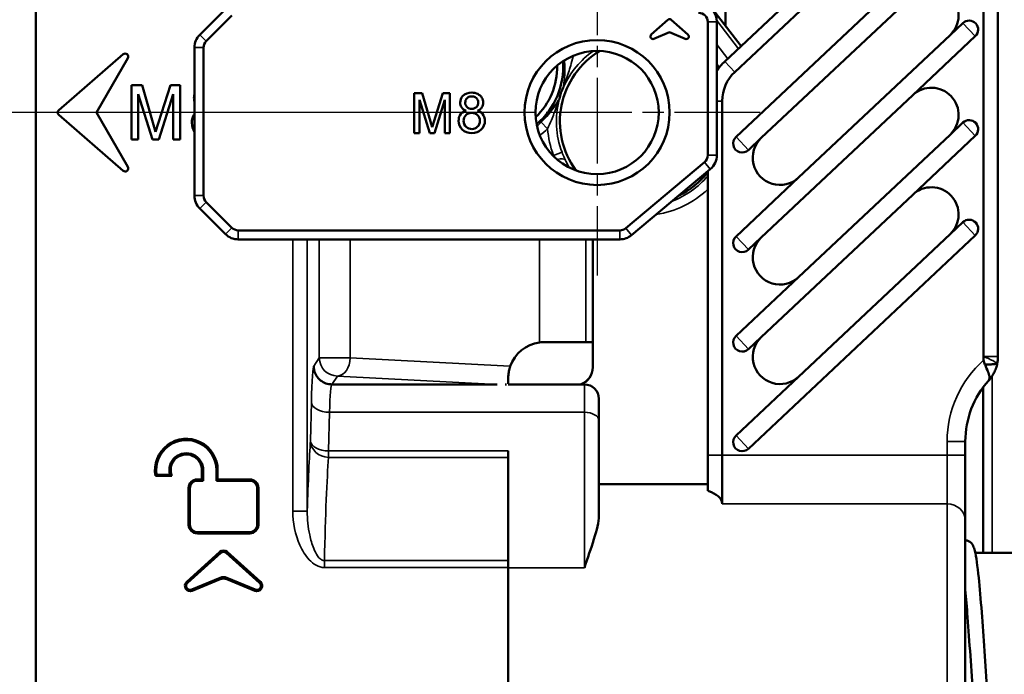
# Model space of a CAD drawing. Header units: millimetres. Extents: x 0 to 4638, y -120 to 1188.
# Tile 25 of 256: x 229 to 283, y 899 to 935. Entities that reach past the tile are written whole.
import ezdxf

# ---------------------------------------------------------------- set-up
doc = ezdxf.new("R2010")
doc.units = ezdxf.units.MM
doc.header["$LTSCALE"] = 2
doc.linetypes.add('CHAIN', pattern=[0.3543, 0.2362, -0.0295, 0.0591, -0.0295])
for name, color, linetype, lineweight in [('Bemaßung (ISO)', 7, 'Continuous', 25), ('Mittelpunktmarkierung (ISO)', 7, 'Continuous', 25), ('Sichtbar (ISO)', 7, 'Continuous', 50), ('Sichtbar schmal (ISO)', 7, 'Continuous', 35)]:
    doc.layers.add(name, color=color, linetype=linetype, lineweight=lineweight)
doc.styles.add('Notiztext (DIN)', font='isocpeur.ttf')
doc.dimstyles.new('Standard (DIN)', dxfattribs={"dimscale": 2, "dimtxt": 3.5, "dimasz": 2.5, "dimexe": 2, "dimexo": 0.5, "dimgap": 0.5, "dimtad": 1, "dimrnd": 1e-08, "dimtxsty": 'Notiztext (DIN)', "dimcen": 0.09, "dimdle": 10, "dimclrd": 256, "dimclre": 256, "dimclrt": 256, "dimadec": 0, "dimazin": 0, "dimtfac": 1, "dimtmove": 0, "dimatfit": 3, "dimfxl": 1, "dimtolj": 1, "dimtzin": 0, "dimlwd": -1, "dimlwe": -1, "dimarcsym": 0})

# ---------------------------------------------------------------- blocks, each defined once
blk = doc.blocks.new('*D35')
at = {"layer": 'Bemaßung (ISO)', "transparency": 16777216}
for p, q in [((256.495, 929.952), (200.539, 929.952)), ((204.539, 924.952), (204.539, 624.952)), ((256.495, 619.952), (200.539, 619.952))]:
    blk.add_line(p, q, dxfattribs=at)
for points in [[(203.706, 924.952), (205.373, 924.952), (204.539, 929.952)], [(203.706, 624.952), (205.373, 624.952), (204.539, 619.952)]]:
    blk.add_solid(points, dxfattribs=at)
at = {"layer": 'Defpoints', "color": 0, "transparency": 16777216}
for p in [(257.495, 929.952), (204.539, 619.952), (257.495, 619.952)]:
    blk.add_point(p, dxfattribs=at)
at = {"layer": 'Bemaßung (ISO)', "transparency": 16777216, "insert": (196.539, 768.982), "char_height": 7, "attachment_point": 1, "rotation": 90, "style": 'Notiztext (DIN)'}
blk.add_mtext('\\A1;310', dxfattribs=at)
blk = doc.blocks.new('*D36')
at = {"layer": 'Bemaßung (ISO)', "transparency": 16777216}
for p, q in [((228.945, 1022.902), (200.539, 1022.902)), ((204.539, 934.952), (204.539, 1017.902)), ((256.495, 929.952), (200.539, 929.952))]:
    blk.add_line(p, q, dxfattribs=at)
for points in [[(203.706, 1017.902), (205.373, 1017.902), (204.539, 1022.902)], [(203.706, 934.952), (205.373, 934.952), (204.539, 929.952)]]:
    blk.add_solid(points, dxfattribs=at)
at = {"layer": 'Defpoints', "color": 0, "transparency": 16777216}
for p in [(204.539, 1022.902), (229.945, 1022.902), (257.495, 929.952)]:
    blk.add_point(p, dxfattribs=at)
at = {"layer": 'Bemaßung (ISO)', "transparency": 16777216, "insert": (195.139, 966.122), "char_height": 7, "attachment_point": 1, "rotation": 90, "style": 'Notiztext (DIN)'}
blk.add_mtext('\\A1;92,95', dxfattribs=at)

msp = doc.modelspace()

# ---------------------------------------------------------------- linework, layer by layer
at = {"layer": 'Mittelpunktmarkierung (ISO)', "linetype": 'CHAIN', "ltscale": 10.000767}
for p, q in [((260.8947, 938.9519), (260.8947, 920.9519)), ((269.8947, 929.9519), (251.8947, 929.9519))]:
    msp.add_line(p, q, dxfattribs=at)
at = {"layer": 'Sichtbar (ISO)'}
for p, q in [((267.9822, 934.7348), (267.9822, 962.8701)), ((229.9447, 856.6361), (229.9447, 945.0119)), ((267.9386, 932.7697), (278.0615, 942.2971)), ((278.6098, 941.7146), (268.4869, 932.1871)), ((282.1947, 916.4926), (282.1947, 941.7048)), ((282.9947, 941.7048), (282.9947, 916.4926)), ((268.5537, 928.6085), (281.0627, 940.3817)), ((269.9485, 928.548), (278.2971, 936.4056)), ((267.1012, 935.8828), (268.8394, 933.6175)), ((240.4048, 935.659), (238.9906, 934.2448)), ((239.3441, 933.8912), (240.7583, 935.3054)), ((264.8017, 935.0748), (263.8849, 934.2493)), ((265.9045, 934.2493), (264.9876, 935.0748)), ((266.9947, 934.9519), (266.9947, 927.5977)), ((267.4947, 927.5977), (267.4947, 934.9519)), ((280.3532, 934.221), (281.0627, 934.8887)), ((264.0313, 934.0179), (264.8947, 934.3782)), ((264.8947, 934.3782), (265.758, 934.0179)), ((280.3532, 934.221), (272.0046, 926.3634)), ((281.748, 934.1605), (278.2971, 930.9126)), ((231.216, 930.0821), (234.7621, 933.1646)), ((238.6977, 933.5377), (238.6977, 925.3661)), ((239.1977, 925.3661), (239.1977, 933.5377)), ((235.0246, 932.9482), (233.2947, 929.9519)), ((235.2205, 931.456), (235.2205, 928.456)), ((235.8175, 931.456), (235.2205, 931.456)), ((236.5525, 928.888), (235.8175, 931.456)), ((237.3685, 931.456), (236.5525, 928.888)), ((237.9025, 931.456), (237.3685, 931.456)), ((237.9025, 928.456), (237.9025, 931.456)), ((250.8179, 928.8189), (250.8179, 931.0189)), ((250.8179, 931.0189), (251.2557, 931.0189)), ((251.2557, 931.0189), (251.7947, 929.1357)), ((251.7947, 929.1357), (252.3931, 931.0189)), ((252.3931, 931.0189), (252.7847, 931.0189)), ((252.7847, 931.0189), (252.7847, 928.8189)), ((235.6015, 930.967), (236.3815, 928.456)), ((235.6015, 928.456), (235.6015, 930.967)), ((236.7385, 928.456), (237.5215, 930.967)), ((237.5215, 930.967), (237.5215, 928.456)), ((251.6693, 928.8189), (251.0973, 930.6603)), ((251.0973, 930.6603), (251.0973, 928.8189)), ((252.5053, 930.6603), (251.9311, 928.8189)), ((252.5053, 928.8189), (252.5053, 930.6603)), ((267.7947, 930.5851), (267.7947, 911.0453)), ((269.9485, 923.055), (278.2971, 930.9126)), ((235.0246, 926.9555), (233.2947, 929.9519)), ((231.216, 929.8217), (234.7621, 926.7391)), ((280.3532, 928.728), (281.0627, 929.3957)), ((251.0973, 928.8189), (250.8179, 928.8189)), ((251.9311, 928.8189), (251.6693, 928.8189)), ((252.7847, 928.8189), (252.5053, 928.8189)), ((235.2205, 928.456), (235.6015, 928.456)), ((236.3815, 928.456), (236.7385, 928.456)), ((237.5215, 928.456), (237.9025, 928.456)), ((269.9485, 928.548), (269.239, 927.8803)), ((280.3532, 928.728), (272.0046, 920.8704)), ((281.748, 928.6675), (278.2971, 925.4196)), ((266.8161, 927.2146), (262.4712, 923.5689)), ((262.7926, 923.1858), (267.1375, 926.8316)), ((266.9947, 911.0453), (266.9947, 926.7118)), ((268.5537, 923.1155), (272.0046, 926.3634)), ((240.7583, 923.5983), (239.3441, 925.0125)), ((269.9485, 917.5621), (278.2971, 925.4196)), ((238.9906, 924.659), (240.4048, 923.2448)), ((262.1498, 923.4519), (241.1119, 923.4519)), ((280.3532, 923.235), (281.0627, 923.9027)), ((241.1119, 922.9519), (262.1498, 922.9519)), ((260.6572, 922.9519), (260.6572, 915.8867)), ((281.748, 923.1745), (269.239, 911.4013)), ((269.9485, 923.055), (269.239, 922.3873)), ((280.3532, 923.235), (272.0046, 915.3775)), ((268.5537, 917.6225), (272.0046, 920.8704)), ((269.9485, 917.5621), (269.239, 916.8943)), ((257.9947, 917.2846), (260.2744, 917.2846)), ((260.2744, 917.2846), (260.6537, 917.2846)), ((260.6537, 917.2846), (260.6537, 915.8955)), ((255.9947, 915.2846), (255.9947, 914.9882)), ((268.5537, 912.1295), (272.0046, 915.3775)), ((255.3829, 914.9519), (246.2737, 914.9519)), ((255.9082, 914.9519), (255.8227, 914.9519)), ((255.9947, 914.9519), (255.9947, 914.9472)), ((255.9947, 914.9519), (260.1947, 914.9519)), ((282.1822, 914.7897), (282.1822, 905.6519)), ((260.9947, 912.9639), (260.9947, 914.1519)), ((260.9947, 912.9639), (260.9947, 907.7144)), ((281.1947, 911.8065), (281.1947, 911.0453)), ((255.9947, 911.2784), (255.9947, 910.9266)), ((255.9947, 910.9266), (255.9947, 905.2291)), ((266.9947, 909.0872), (266.9947, 911.0453)), ((267.7947, 911.0453), (267.7947, 908.3579)), ((281.1947, 911.0453), (281.1947, 907.4621)), ((237.4463, 909.8991), (236.5472, 909.8991)), ((237.3482, 909.9694), (236.6065, 909.9694)), ((239.1091, 909.7078), (239.1091, 910.222)), ((239.1793, 909.6375), (239.1793, 910.222)), ((239.9056, 909.6375), (239.9056, 910.222)), ((239.9758, 909.7078), (239.9758, 910.222)), ((239.1091, 909.7078), (238.8562, 909.7078)), ((239.1793, 909.6375), (238.8562, 909.6375)), ((239.1091, 909.7078), (239.1793, 909.6375)), ((239.9758, 909.7078), (239.9056, 909.6375)), ((241.741, 909.6375), (239.9056, 909.6375)), ((241.741, 909.7078), (239.9758, 909.7078)), ((260.9947, 909.4519), (266.9947, 909.4519)), ((238.3735, 909.2251), (238.3735, 907.2115)), ((238.4437, 909.2251), (238.4437, 907.2115)), ((242.1534, 907.2115), (242.1534, 909.2251)), ((242.2237, 907.2115), (242.2237, 909.2251)), ((281.1947, 889.4519), (281.1947, 907.4621)), ((238.8562, 906.799), (241.741, 906.799)), ((238.8562, 906.7288), (241.741, 906.7288)), ((240.1011, 905.707), (238.2674, 904.0559)), ((240.1481, 905.6547), (238.3144, 904.0037)), ((240.4491, 905.6547), (242.2828, 904.0037)), ((240.4962, 905.707), (242.3299, 904.0559)), ((281.7445, 905.6519), (283.9223, 905.6519)), ((255.9947, 904.8467), (255.9947, 905.2291)), ((255.9947, 893.0571), (255.9947, 904.8467)), ((238.5516, 903.6289), (240.1079, 904.2785)), ((238.5786, 903.5641), (240.1079, 904.2023)), ((242.0457, 903.6289), (240.4893, 904.2785)), ((242.0186, 903.5641), (240.4893, 904.2023))]:
    msp.add_line(p, q, dxfattribs=at)
for radius in [4, 3.4]:
    msp.add_circle((260.8947, 929.9519), radius, dxfattribs=at)
for centre, radius, start, end in [((279.3251, 935.3133), 1.5, 313.2643, 133.2643), ((266.4947, 934.9519), 1, 0, 90), ((266.4947, 934.9519), 0.5, 0, 90), ((264.8947, 934.9716), 0.1389, 48, 132), ((281.4053, 934.5246), 0.5, 313.2643, 133.2643), ((239.6977, 933.5377), 1, 135, 180), ((263.9778, 934.1461), 0.1389, 132, 292.65243), ((265.8115, 934.1461), 0.1389, 247.34757, 48), ((239.6977, 933.5377), 0.5, 135, 180), ((234.8752, 933.0344), 0.1725, 330, 131), ((263.3947, 929.4519), 4.55, 121.08445, 216.29568), ((254.8947, 932.4519), 4.1259, 310.19833, 4.56194), ((269.9947, 930.5851), 3, 133.2643, 146.44269), ((254.8947, 932.4519), 3.7997, 313.38592, 1.37435), ((269.9947, 930.5851), 2.2, 133.2643, 180), ((279.3251, 929.8203), 1.5, 313.2643, 133.2643), ((231.3291, 929.9519), 0.1725, 131, 229), ((281.4053, 929.0316), 0.5, 313.2643, 133.2643), ((268.8964, 928.2444), 0.5, 133.2643, 313.2643), ((270.9765, 927.4557), 1.5, 133.2643, 313.2643), ((266.4947, 927.5977), 0.5, 310, 0), ((266.4947, 927.5977), 1, 310, 0), ((234.8752, 926.8693), 0.1725, 229, 30), ((263.3947, 929.4519), 4.55, 295.90702, 322.29862), ((279.3251, 924.3273), 1.5, 313.2643, 133.2643), ((239.6977, 925.3661), 1, 180, 225), ((239.6977, 925.3661), 0.5, 180, 225), ((281.4053, 923.5386), 0.5, 313.2643, 133.2643), ((241.1119, 923.9519), 0.5, 225, 270), ((262.1498, 923.9519), 0.5, 270, 310), ((241.1119, 923.9519), 1, 225, 270), ((262.1498, 923.9519), 1, 270, 310), ((268.8964, 922.7514), 0.5, 133.2643, 313.2643), ((270.9765, 921.9627), 1.5, 133.2643, 313.2643), ((268.8964, 917.2584), 0.5, 133.2643, 313.2643), ((270.9765, 916.4698), 1.5, 133.2643, 313.2643), ((257.9947, 915.2846), 2, 98.04772, 160.58656), ((280.9947, 916.4926), 1.2, 359.08094, 0), ((280.9947, 916.4926), 2, 348.71278, 0), ((260.1947, 914.1519), 0.8, 0, 90), ((286.1947, 911.8065), 5, 137.97537, 180), ((268.8964, 911.7654), 0.5, 133.2643, 313.2643), ((238.2463, 910.222), 1.7295, 0, 190.76089), ((238.2463, 910.222), 1.6592, 0, 188.75833), ((238.2463, 910.222), 0.933, 0, 195.71112), ((238.2463, 910.222), 0.8627, 0, 201.98066), ((238.8562, 909.2251), 0.4827, 90, 180), ((238.8562, 909.2251), 0.4124, 90, 180), ((241.741, 909.2251), 0.4827, 0, 90), ((241.741, 909.2251), 0.4124, 0, 90), ((238.8562, 907.2115), 0.4827, 180, 270), ((238.8562, 907.2115), 0.4124, 180, 270), ((241.741, 907.2115), 0.4827, 270, 0), ((241.741, 907.2115), 0.4124, 270, 0), ((240.2986, 905.4876), 0.2952, 48, 132), ((240.2986, 905.4876), 0.2249, 48, 132), ((238.4649, 903.8365), 0.2952, 132, 292.65243), ((238.4649, 903.8365), 0.2249, 132, 292.65243), ((242.1323, 903.8365), 0.2952, 247.34757, 48), ((242.1323, 903.8365), 0.2249, 247.34757, 48)]:
    msp.add_arc(centre, radius, start, end, dxfattribs=at)
for centre, major_axis, ratio, start_param, end_param in [((256.5512, 915.8043), (0.3273, 0.9094), 0.4819422, 1.5846882, 1.6557606), ((259.6531, 915.8985), (0.3723, -0.9329), 0.9955924, 6.2440921, 7.4726882), ((259.6566, 915.8898), (0.3723, -0.9329), 0.9955924, 6.2693851, 7.4726882), ((359.6332, 907.9261), (-123.8997, 0), 0.1391731, 6.1644098, 6.1685129), ((240.2986, 903.8109), (0, -0.5058), 0.988602, 2.7502913, 3.532894), ((240.2986, 903.7348), (0, -0.5058), 0.988602, 2.7502913, 3.532894)]:
    msp.add_ellipse(centre, major_axis=major_axis, ratio=ratio, start_param=start_param, end_param=end_param, dxfattribs=at)
for points, knots in [([(253.6845, 930.0509), (253.5643, 930.0914), (253.404, 930.2014), (253.3136, 930.5375), (253.461, 930.9518), (254.018, 931.1346), (254.5397, 930.9016), (254.6446, 930.5042), (254.564, 930.2047), (254.4084, 930.0932), (254.2939, 930.0509)], [0, 0, 0, 0, 0.1077234, 0.1971271, 0.3226799, 0.506977, 0.7128943, 0.8058167, 0.8952204, 1, 1, 1, 1]), ([(258.8243, 930.7359), (258.829, 930.7619), (258.8354, 930.7922), (258.8506, 930.8577), (258.8612, 930.8998), (258.8803, 930.9629), (258.8846, 930.9768), (258.891, 930.9965), (258.8927, 931.0015), (258.8944, 931.0066)], [1.577161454, 1.577161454, 1.577161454, 1.577161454, 1.599149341, 1.599149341, 1.619338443, 1.619338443, 1.624011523, 1.624011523, 1.625584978, 1.625584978, 1.625584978, 1.625584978]), ([(258.8944, 931.0066), (258.8978, 931.0167), (258.9013, 931.0268), (258.9081, 931.0463), (258.9118, 931.0564), (258.9155, 931.0663)], [1.6255849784, 1.6255849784, 1.6255849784, 1.6255849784, 1.6286846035, 1.6286846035, 1.6317842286, 1.6317842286, 1.6317842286, 1.6317842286]), ([(258.9155, 931.0663), (258.9173, 931.0714), (258.9192, 931.0764), (258.9266, 931.0957), (258.9319, 931.1092), (258.9567, 931.1704), (258.9749, 931.2097), (259.0041, 931.2703), (259.0181, 931.2979), (259.0309, 931.3211)], [1.631784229, 1.631784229, 1.631784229, 1.631784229, 1.633357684, 1.633357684, 1.638030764, 1.638030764, 1.658219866, 1.658219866, 1.680207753, 1.680207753, 1.680207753, 1.680207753]), ([(259.0633, 931.3879), (259.0621, 931.3854), (259.0616, 931.3843), (259.0546, 931.3695), (259.0486, 931.3567), (259.0384, 931.3356), (259.0342, 931.3272), (259.0309, 931.3211), (259.0309, 931.321), (259.0309, 931.3211)], [-0.0006306, -0.0006306, -0.0006306, -0.0006306, 0, 0, 0.005091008, 0.005091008, 0.010628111, 0.010628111, 0.010704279, 0.010704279, 0.010704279, 0.010704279]), ([(238.6977, 930.9551), (238.6792, 930.888), (238.6612, 930.7534), (238.6803, 930.6185), (238.6977, 930.5573)], [0.753487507, 0.753487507, 0.753487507, 0.753487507, 0.802872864, 0.848511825, 0.848511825, 0.848511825, 0.848511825]), ([(253.9947, 930.1543), (253.8879, 930.1515), (253.6901, 930.2257), (253.5944, 930.5037), (253.6828, 930.734), (253.8504, 930.8361), (253.9529, 930.847), (253.9947, 930.8451)], [0, 0, 0, 0, 0.2754013, 0.5046286, 0.7171618, 0.892418, 1, 1, 1, 1]), ([(253.9947, 930.8451), (254.0267, 930.8443), (254.1208, 930.8308), (254.2876, 930.7408), (254.3685, 930.504), (254.2807, 930.2329), (254.0944, 930.1568), (253.9947, 930.1543)], [0, 0, 0, 0, 0.0873404, 0.2709399, 0.495019, 0.7326551, 1, 1, 1, 1]), ([(258.8243, 930.7359), (258.8244, 930.7359), (258.8244, 930.7358), (258.8231, 930.729), (258.8211, 930.7199), (258.8158, 930.697), (258.8124, 930.6833), (258.8086, 930.6674), (258.8083, 930.6663), (258.8076, 930.6635)], [0, 0, 0, 0, 0.000078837, 0.000078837, 0.005615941, 0.005615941, 0.010705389, 0.010705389, 0.011336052, 0.011336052, 0.011336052, 0.011336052]), ([(254.2939, 930.0509), (254.4517, 929.9941), (254.6446, 929.8515), (254.7549, 929.4209), (254.5566, 928.9439), (253.9894, 928.7558), (253.4111, 928.9368), (253.2203, 929.4192), (253.3137, 929.8584), (253.5149, 929.9979), (253.6845, 930.0509)], [0, 0, 0, 0, 0.117176, 0.2014074, 0.3446408, 0.4956329, 0.6522925, 0.7952952, 0.878953, 1, 1, 1, 1]), ([(253.9947, 929.0411), (253.8782, 929.0379), (253.6317, 929.1208), (253.488, 929.4901), (253.6176, 929.8202), (253.8428, 929.9252), (253.9553, 929.9338), (253.9947, 929.9321)], [0, 0, 0, 0, 0.2414052, 0.5007084, 0.7556706, 0.9182681, 1, 1, 1, 1]), ([(253.9947, 929.9321), (254.0232, 929.9316), (254.1271, 929.9206), (254.3441, 929.8213), (254.4863, 929.4899), (254.3325, 929.1305), (254.1027, 929.044), (253.9947, 929.0411)], [0, 0, 0, 0, 0.0619214, 0.2329729, 0.4985468, 0.7685777, 1, 1, 1, 1]), ([(238.6977, 929.8647), (238.6775, 929.8388), (238.5872, 929.701), (238.5108, 929.342), (238.6043, 929.02), (238.6977, 928.8723)], [0.10014726, 0.10014726, 0.10014726, 0.10014726, 0.12104702, 0.20470478, 0.3085762, 0.3085762, 0.3085762, 0.3085762]), ([(257.7147, 917.2649), (257.7719, 917.2729), (257.8344, 917.2793), (257.9315, 917.2838), (257.9628, 917.2845), (257.9947, 917.2846)], [-0.354325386, -0.354325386, -0.354325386, -0.354325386, -0.33130547, -0.33130547, -0.320794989, -0.320794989, -0.320794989, -0.320794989]), ([(282.2049, 916.2877), (282.2011, 916.3185), (282.1982, 916.3494), (282.1947, 916.4114), (282.194, 916.4424), (282.1945, 916.4734)], [-0.018619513, -0.018619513, -0.018619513, -0.018619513, -0.009305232, -0.009305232, -0.000000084, -0.000000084, -0.000000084, -0.000000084]), ([(246.2737, 914.9519), (246.16, 914.9521), (246.0467, 914.9716), (245.9412, 915.0088), (245.8357, 915.046), (245.7352, 915.102), (245.6479, 915.172), (245.5606, 915.2421), (245.4842, 915.3281), (245.425, 915.4231), (245.3658, 915.5181), (245.322, 915.6246), (245.2975, 915.7342), (245.2838, 915.7956), (245.2757, 915.859), (245.2738, 915.9223), (245.2735, 915.9322), (245.2733, 915.942), (245.2733, 915.9518)], [0, 0, 0, 0, 0.2150923, 0.2150923, 0.2150923, 0.4301824, 0.4301824, 0.4301824, 0.6453081, 0.6453081, 0.6453081, 0.8605019, 0.8605019, 0.8605019, 0.9811303, 0.9811303, 0.9811303, 1, 1, 1, 1]), ([(256.0867, 915.8843), (256.072, 915.8373), (256.0579, 915.7862), (256.0319, 915.6737), (256.021, 915.6124), (256.0041, 915.4903), (255.9986, 915.4233), (255.9951, 915.3357), (255.9947, 915.3092), (255.9947, 915.2846)], [-0.523846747, -0.523846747, -0.523846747, -0.523846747, -0.50912938, -0.50912938, -0.491335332, -0.491335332, -0.468502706, -0.468502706, -0.457675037, -0.457675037, -0.457675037, -0.457675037]), ([(282.2754, 916.043), (282.2573, 916.0806), (282.2426, 916.1205), (282.2189, 916.203), (282.2101, 916.2449), (282.2049, 916.2877)], [-0.025901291, -0.025901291, -0.025901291, -0.025901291, -0.012946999, -0.012946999, -0.00002083, -0.00002083, -0.00002083, -0.00002083]), ([(282.4804, 915.1537), (282.5138, 915.1909), (282.5261, 915.2405), (282.5275, 915.2934), (282.529, 915.3502), (282.5177, 915.4113), (282.5041, 915.467), (282.5005, 915.482), (282.496, 915.4992), (282.4904, 915.5186), (282.4681, 915.5963), (282.4268, 915.7103), (282.3719, 915.8373), (282.3424, 915.9055), (282.3091, 915.9776), (282.2754, 916.043)], [0, 0, 0, 0, 0.2411882, 0.2411882, 0.2411882, 0.5, 0.5, 0.5, 0.5697242, 0.5697242, 0.5697242, 0.849654, 0.849654, 0.849654, 1, 1, 1, 1]), ([(282.956, 916.101), (282.9465, 916.0991), (282.9371, 916.097), (282.9277, 916.0951), (282.8422, 916.0782), (282.7593, 916.0673), (282.6792, 916.059), (282.6084, 916.0517), (282.5398, 916.0468), (282.4729, 916.0441), (282.4067, 916.0414), (282.3423, 916.0411), (282.2778, 916.0429)], [0.00051604, 0.00051604, 0.00051604, 0.00051604, 0.0387551, 0.0387551, 0.0387551, 0.38573858, 0.38573858, 0.38573858, 0.69249709, 0.69249709, 0.69249709, 0.99606856, 0.99606856, 0.99606856, 0.99606856]), ([(282.956, 916.101), (282.9411, 916.0266), (282.9204, 915.9451), (282.8913, 915.858), (282.8884, 915.8493), (282.8853, 915.8401), (282.8819, 915.8306), (282.8515, 915.7439), (282.799, 915.6284), (282.7756, 915.5825), (282.745, 915.5227), (282.7019, 915.4453), (282.6407, 915.3566), (282.5975, 915.294), (282.5451, 915.2256), (282.4804, 915.1537)], [0, 0, 0, 0, 0.25, 0.25, 0.25, 0.2748319, 0.2748319, 0.2748319, 0.5, 0.5, 0.5, 0.7929474, 0.7929474, 0.7929474, 1, 1, 1, 1]), ([(267.7947, 908.3579), (267.7947, 908.5333), (267.6997, 908.6649), (267.434, 908.8892), (267.2608, 908.9808), (267.0414, 909.0693), (267.0182, 909.0783), (266.9947, 909.0872)], [0.94720297, 0.94720297, 0.94720297, 0.94720297, 1.06560334, 1.06560334, 1.18400371, 1.18400371, 1.1977815, 1.1977815, 1.1977815, 1.1977815]), ([(260.9947, 907.7144), (260.9947, 907.3476), (260.8777, 906.9011), (260.567, 905.909), (260.3718, 905.3635), (260.1947, 904.8319)], [0.80116027, 0.80116027, 0.80116027, 0.80116027, 1.00087271, 1.00087271, 1.20058514, 1.20058514, 1.20058514, 1.20058514]), ([(281.1947, 906.3498), (281.2275, 906.3499), (281.2602, 906.3464), (281.3514, 906.3257), (281.4071, 906.2982), (281.49, 906.2397), (281.5228, 906.2059), (281.5851, 906.1286), (281.6067, 906.0883), (281.6685, 905.9572), (281.6941, 905.8677), (281.798, 905.4378), (281.8654, 904.9372), (281.9902, 903.737), (282.0466, 903.0838), (282.1537, 901.7105), (282.2057, 900.9824), (282.3082, 899.5048), (282.3599, 898.7369), (282.4618, 897.2581), (282.5133, 896.5284), (282.6147, 895.1974), (282.666, 894.579), (282.7665, 893.5341), (282.8173, 893.0921), (282.8896, 892.6127), (282.9129, 892.4822), (282.9521, 892.3039), (282.9692, 892.2439), (282.9842, 892.2024), (282.9874, 892.1953), (282.9874, 892.1953)], [2.1716221, 2.1716221, 2.1716221, 2.1716221, 2.1862082, 2.1862082, 2.2147681, 2.2147681, 2.2436417, 2.2436417, 2.2884542, 2.2884542, 2.3890984, 2.3890984, 2.6909966, 2.6909966, 2.9360014, 2.9360014, 3.1625881, 3.1625881, 3.3877181, 3.3877181, 3.6117218, 3.6117218, 3.8350205, 3.8350205, 4.056502, 4.056502, 4.163186, 4.163186, 4.2495256, 4.2495256, 4.2828731, 4.2828731, 4.2828731, 4.2828731]), ([(283.2456, 892.2519), (283.2213, 892.136), (283.1946, 892.0359), (283.1412, 891.8861), (283.1175, 891.8263), (283.0392, 891.7152), (283.0015, 891.6707), (282.9043, 891.605), (282.8604, 891.5832), (282.742, 891.5503), (282.6633, 891.5488), (282.5328, 891.5795), (282.4796, 891.6066), (282.3894, 891.6712), (282.3574, 891.7068), (282.2969, 891.7868), (282.2758, 891.8279), (282.2102, 891.9732), (282.183, 892.0771), (282.0807, 892.5413), (282.0144, 893.0474), (281.8926, 894.2395), (281.8371, 894.889), (281.7308, 896.2594), (281.6787, 896.9905), (281.5763, 898.471), (281.5245, 899.2389), (281.4227, 900.7154), (281.3712, 901.4427), (281.2787, 902.6509), (281.2365, 903.1642), (281.1947, 903.6181)], [1.9223993, 1.9223993, 1.9223993, 1.9223993, 2.0204386, 2.0204386, 2.089874, 2.089874, 2.1296509, 2.1296509, 2.1534858, 2.1534858, 2.1861983, 2.1861983, 2.21485, 2.21485, 2.2472414, 2.2472414, 2.2925259, 2.2925259, 2.4088344, 2.4088344, 2.7015102, 2.7015102, 2.9428382, 2.9428382, 3.16953, 3.16953, 3.3946136, 3.3946136, 3.6186431, 3.6186431, 3.8027379, 3.8027379, 3.8027379, 3.8027379])]:
    msp.add_open_spline(points, degree=3, knots=knots, dxfattribs=at)
for points, degree in [([(282.2764, 916.043), (282.276, 916.043), (282.2757, 916.043), (282.2754, 916.043)], 3), ([(237.4463, 909.8991), (237.3973, 909.9322), (237.3482, 909.9694)], 2)]:
    msp.add_open_spline(points, degree=degree, dxfattribs=at)
at = {"layer": 'Sichtbar schmal (ISO)'}
for p, q in [((266.9947, 934.9519), (267.4947, 934.9519)), ((267.4918, 935.0281), (268.6854, 933.4725)), ((281.0627, 934.8887), (281.748, 934.1605)), ((238.9906, 934.2448), (239.3441, 933.8912)), ((268.1002, 932.9218), (267.4947, 933.7109)), ((238.6977, 933.5377), (239.1977, 933.5377)), ((259.569, 933.0386), (259.4328, 933.0215)), ((268.4869, 932.1871), (267.9386, 932.7697)), ((267.7947, 930.5851), (267.4947, 930.5851)), ((258.1651, 929.0611), (257.8194, 929.4196)), ((281.0627, 929.3957), (281.748, 928.6675)), ((269.239, 927.8803), (268.5537, 928.6085)), ((258.4935, 927.5867), (258.9605, 927.7644)), ((258.4522, 927.5867), (258.4935, 927.5867)), ((266.8161, 927.2146), (267.1375, 926.8316)), ((266.9947, 927.5977), (267.4947, 927.5977)), ((238.6977, 925.3661), (239.1977, 925.3661)), ((238.9906, 924.659), (239.3441, 925.0125)), ((240.4048, 923.2448), (240.7583, 923.5983)), ((241.1119, 922.9519), (241.1119, 923.4519)), ((262.1498, 922.9519), (262.1498, 923.4519)), ((262.4712, 923.5689), (262.7926, 923.1858)), ((281.0627, 923.9027), (281.748, 923.1745)), ((244.1164, 907.9531), (244.1164, 922.9519)), ((244.9159, 922.9519), (244.9159, 907.9515)), ((245.5799, 922.9519), (245.5799, 916.4119)), ((247.2864, 922.9519), (247.2864, 916.4119)), ((257.7147, 922.9519), (257.7147, 917.2649)), ((260.2744, 922.9519), (260.2744, 917.2846)), ((269.239, 922.3873), (268.5537, 923.1155)), ((269.239, 916.8943), (268.5537, 917.6225)), ((245.2733, 915.9518), (245.5799, 916.4119)), ((245.5799, 916.4119), (247.2864, 916.4119)), ((247.2864, 916.4119), (256.09, 915.9505)), ((282.1947, 916.4926), (282.9947, 916.4926)), ((260.6537, 915.8955), (260.6572, 915.8867)), ((282.6822, 916.0593), (282.6822, 916.059)), ((246.5793, 915.4133), (246.2719, 914.9519)), ((255.3829, 914.9519), (246.5793, 915.4133)), ((282.6822, 915.4191), (282.6822, 905.6519)), ((260.1947, 914.9519), (260.1947, 913.4119)), ((245.0938, 911.8384), (245.1441, 913.9719)), ((246.1435, 913.4119), (246.0931, 911.2784)), ((246.1435, 913.4119), (260.1947, 913.4119)), ((260.1947, 904.8319), (260.1947, 913.4119)), ((269.239, 911.4013), (268.5537, 912.1295)), ((280.1947, 911.8065), (281.1947, 911.8065)), ((280.1947, 911.0453), (280.1947, 911.8065)), ((246.0931, 911.2784), (255.9947, 911.2784)), ((246.0931, 911.2784), (246.0931, 910.9266)), ((255.9947, 910.9266), (246.0931, 910.9266)), ((267.7947, 911.0453), (266.9947, 911.0453)), ((267.7947, 911.0453), (280.1947, 911.0453)), ((280.1947, 911.0453), (281.1947, 911.0453)), ((280.1947, 908.3579), (280.1947, 911.0453)), ((239.1091, 910.222), (239.1793, 910.222)), ((239.9758, 910.222), (239.9056, 910.222)), ((238.8562, 909.7078), (238.8562, 909.6375)), ((241.741, 909.7078), (241.741, 909.6375)), ((238.3735, 909.2251), (238.4437, 909.2251)), ((242.2237, 909.2251), (242.1534, 909.2251)), ((280.1947, 908.3579), (267.7947, 908.3579)), ((280.1947, 908.3579), (280.1947, 888.4519)), ((244.9159, 907.9531), (244.1164, 907.9531)), ((238.3735, 907.2115), (238.4437, 907.2115)), ((242.2237, 907.2115), (242.1534, 907.2115)), ((238.8562, 906.7288), (238.8562, 906.799)), ((241.741, 906.7288), (241.741, 906.799)), ((240.1011, 905.707), (240.1481, 905.6547)), ((240.4962, 905.707), (240.4491, 905.6547)), ((245.8623, 905.2291), (255.9947, 905.2291)), ((245.8623, 905.2291), (245.8623, 904.8467)), ((255.9947, 904.8467), (245.8623, 904.8467)), ((255.9947, 904.8319), (260.1947, 904.8319)), ((238.2674, 904.0559), (238.3144, 904.0037)), ((240.1079, 904.2023), (240.1079, 904.2785)), ((240.4893, 904.2785), (240.4893, 904.2023)), ((242.3299, 904.0559), (242.2828, 904.0037)), ((238.5786, 903.5641), (238.5516, 903.6289)), ((242.0186, 903.5641), (242.0457, 903.6289))]:
    msp.add_line(p, q, dxfattribs=at)
for centre, radius, start, end in [((263.3947, 929.4519), 4.7444, 124.85167, 155.91656), ((254.8947, 932.4519), 4.711, 7.15485, 7.66791), ((263.3947, 929.4519), 5.2441, 135.74842, 136.84618), ((263.3947, 929.4519), 5.183, 35.1404, 37.71653), ((263.3947, 929.4519), 4.7444, 165.20337, 200.83473), ((254.8947, 932.4519), 4.2129, 309.56234, 313.96508), ((254.8947, 932.4519), 4.711, 307.09236, 313.96508), ((263.3947, 929.4519), 5.2441, 184.27375, 200.83473), ((263.3947, 929.4519), 4.6833, 290.44045, 320.23616), ((263.3947, 929.4519), 5.183, 278.36941, 313.99359), ((286.1947, 911.8065), 6, 131.67993, 180)]:
    msp.add_arc(centre, radius, start, end, dxfattribs=at)
for centre, major_axis, ratio, start_param, end_param in [((258.6977, 927.1103), (0.4512, 0.2154), 0.4392842, 0.0388583, 1.348719), ((246.5793, 916.4119), (-0.8322, 0.5545), 0.9980229, 0.5886817, 2.1576515), ((246.5793, 916.4119), (-0.0523, -0.9986), 0.7066218, 0.0740311, 1.6078119), ((245.2743, 911.4519), (0, -4.5), 0.0349208, 3.1477767, 4.1180032), ((255.3829, 915.9505), (0.0523, 0.9986), 0.7066218, 4.6830836, 4.7494045), ((256.0611, 915.3208), (0.7923, -0.0503), 0.7938961, 1.5614975, 1.5847205), ((246.2737, 911.4519), (0, 3.5), 0.0448981, 0, 0.9764105), ((246.1435, 913.9719), (-0.9997, 0.0236), 0.559893, 0.0421329, 1.5840112), ((260.1947, 912.9639), (0.8, 0), 0.56, 0, 1.5707963), ((245.2964, 898.9519), (0, 14.1329), 0.0349208, 0.423131, 0.880327), ((246.0931, 911.8384), (-0.997, 0.0773), 0.9113459, 0.0848832, 1.6413487), ((246.0931, 911.8384), (-0.9997, 0.0236), 0.559893, 0.0421329, 1.5840112), ((246.2958, 898.9519), (0, -13.1329), 0.0375798, 3.5647237, 4.2140425), ((280.1947, 907.4621), (1, 0), 0.8958079, 0, 1.5707963)]:
    msp.add_ellipse(centre, major_axis=major_axis, ratio=ratio, start_param=start_param, end_param=end_param, dxfattribs=at)
for points, knots in [([(259.0309, 931.3211), (259.0309, 931.3275), (259.0316, 931.3361), (259.0328, 931.346), (259.0346, 931.3618), (259.0375, 931.3814), (259.0406, 931.4016), (259.0431, 931.4175), (259.0456, 931.4342), (259.0483, 931.4516), (259.0553, 931.497), (259.0626, 931.5457), (259.0693, 931.5951), (259.0875, 931.7291), (259.1022, 931.8729), (259.1103, 932.0231), (259.117, 932.1474), (259.1192, 932.2776), (259.1164, 932.4105), (259.1135, 932.5468), (259.105, 932.69), (259.0908, 932.8339)], [0.00001756, 0.00001756, 0.00001756, 0.00001756, 0.02981445, 0.02981445, 0.02981445, 0.0772315, 0.0772315, 0.0772315, 0.11474722, 0.11474722, 0.11474722, 0.21296136, 0.21296136, 0.21296136, 0.47920645, 0.47920645, 0.47920645, 0.69953056, 0.69953056, 0.69953056, 0.92534861, 0.92534861, 0.92534861, 0.92534861]), ([(259.569, 933.0386), (259.533, 932.8707), (259.4871, 932.7046), (259.4382, 932.5427), (259.3996, 932.4152), (259.3587, 932.289), (259.3172, 932.1646), (259.2666, 932.0133), (259.2148, 931.8629), (259.1645, 931.7145), (259.1449, 931.6568), (259.1254, 931.5989), (259.1067, 931.5424), (259.1002, 931.5228), (259.094, 931.5038), (259.0878, 931.4847), (259.0808, 931.463), (259.0735, 931.4401), (259.0675, 931.42), (259.0641, 931.4088), (259.0608, 931.3975), (259.0587, 931.3891), (259.0581, 931.3864), (259.0576, 931.384), (259.0573, 931.3822), (259.057, 931.3804), (259.0571, 931.3792), (259.0575, 931.3791), (259.0579, 931.379), (259.0585, 931.3796), (259.0592, 931.3808), (259.0603, 931.3824), (259.0618, 931.385), (259.0633, 931.3879)], [0, 0, 0, 0, 0.2786964, 0.2786964, 0.2786964, 0.4983012, 0.4983012, 0.4983012, 0.7653716, 0.7653716, 0.7653716, 0.8693095, 0.8693095, 0.8693095, 0.9054076, 0.9054076, 0.9054076, 0.9465276, 0.9465276, 0.9465276, 0.969654, 0.969654, 0.969654, 0.9770249, 0.9770249, 0.9770249, 0.9847436, 0.9847436, 0.9847436, 0.9910766, 0.9910766, 0.9910766, 1, 1, 1, 1]), ([(257.8194, 929.4196), (257.9579, 929.5533), (258.0903, 929.6954), (258.207, 929.8341), (258.2927, 929.9358), (258.3727, 930.0385), (258.4455, 930.1395), (258.5319, 930.2593), (258.6095, 930.3783), (258.6784, 930.492), (258.7056, 930.5369), (258.7318, 930.5816), (258.756, 930.6234), (258.7648, 930.6386), (258.7733, 930.6532), (258.7814, 930.6671), (258.7917, 930.6847), (258.8017, 930.7018), (258.8102, 930.7153), (258.8155, 930.7237), (258.8204, 930.7309), (258.8243, 930.7359)], [0, 0, 0, 0, 0.30046944, 0.30046944, 0.30046944, 0.52079355, 0.52079355, 0.52079355, 0.78208866, 0.78208866, 0.78208866, 0.88525278, 0.88525278, 0.88525278, 0.9227685, 0.9227685, 0.9227685, 0.97018555, 0.97018555, 0.97018555, 0.99998244, 0.99998244, 0.99998244, 0.99998244]), ([(258.8076, 930.6635), (258.8082, 930.6664), (258.8087, 930.669), (258.8089, 930.6709), (258.8091, 930.6727), (258.809, 930.6738), (258.8086, 930.674), (258.8083, 930.6742), (258.8076, 930.6734), (258.8068, 930.6721), (258.8058, 930.6705), (258.8046, 930.6682), (258.8033, 930.6655), (258.7996, 930.6576), (258.7951, 930.6468), (258.7907, 930.6359), (258.7828, 930.6165), (258.7742, 930.5941), (258.766, 930.5728), (258.7588, 930.554), (258.7517, 930.5353), (258.7445, 930.516), (258.7246, 930.4631), (258.7045, 930.4088), (258.6846, 930.3545), (258.6296, 930.2047), (258.5745, 930.052), (258.5177, 929.8996), (258.472, 929.7767), (258.4246, 929.6527), (258.3746, 929.5292), (258.3111, 929.3726), (258.2426, 929.2144), (258.1651, 929.0611)], [0.0000359, 0.0000359, 0.0000359, 0.0000359, 0.00788695, 0.00788695, 0.00788695, 0.01526401, 0.01526401, 0.01526401, 0.02240891, 0.02240891, 0.02240891, 0.03034279, 0.03034279, 0.03034279, 0.05346924, 0.05346924, 0.05346924, 0.09458943, 0.09458943, 0.09458943, 0.13068764, 0.13068764, 0.13068764, 0.22929737, 0.22929737, 0.22929737, 0.50169713, 0.50169713, 0.50169713, 0.72130272, 0.72130272, 0.72130272, 1, 1, 1, 1]), ([(258.9605, 927.7644), (259.0025, 927.654), (259.0488, 927.5433), (259.0942, 927.4427), (259.1112, 927.405), (259.1282, 927.3684), (259.1449, 927.3332)], [0, 0, 0, 0, 0.7303685, 0.7303685, 0.7303685, 1, 1, 1, 1]), ([(258.6565, 927.3925), (258.6515, 927.3979), (258.6465, 927.4033), (258.6416, 927.4088), (258.5913, 927.4645), (258.5406, 927.5247), (258.4935, 927.5867)], [0.19830432, 0.19830432, 0.19830432, 0.19830432, 0.26988805, 0.26988805, 0.26988805, 1, 1, 1, 1]), ([(259.1718, 927.0176), (259.08, 927.0895), (258.9816, 927.1557), (258.8788, 927.2215), (258.8551, 927.2367), (258.8312, 927.252), (258.8077, 927.2677)], [0.46598135, 0.46598135, 0.46598135, 0.46598135, 0.79868132, 0.79868132, 0.79868132, 0.87534455, 0.87534455, 0.87534455, 0.87534455]), ([(259.1449, 927.3332), (259.1547, 927.3125), (259.1645, 927.2922), (259.1739, 927.2728), (259.2416, 927.1335), (259.3036, 927.0171), (259.3602, 926.9179)], [0, 0, 0, 0, 0.06718054, 0.06718054, 0.06718054, 0.5479451, 0.5479451, 0.5479451, 0.5479451]), ([(282.1945, 916.4734), (282.2499, 916.4566), (282.305, 916.4383), (282.3595, 916.4184), (282.4565, 916.3831), (282.5521, 916.343), (282.6452, 916.2966), (282.7377, 916.2505), (282.8282, 916.1986), (282.9127, 916.1354), (282.9201, 916.1299), (282.9275, 916.1243), (282.9348, 916.1185), (282.9404, 916.1141), (282.946, 916.1096), (282.9515, 916.1051), (282.953, 916.1039), (282.9545, 916.1026), (282.956, 916.101)], [0.00000009, 0.00000009, 0.00000009, 0.00000009, 0.20607332, 0.20607332, 0.20607332, 0.57280759, 0.57280759, 0.57280759, 0.93707423, 0.93707423, 0.93707423, 0.96886396, 0.96886396, 0.96886396, 0.99332125, 0.99332125, 0.99332125, 1, 1, 1, 1]), ([(245.8623, 904.8467), (245.5358, 904.8467), (245.243, 905.0407), (245.024, 905.2761), (244.8049, 905.5115), (244.6393, 905.7937), (244.5083, 906.0866), (244.2463, 906.6723), (244.1164, 907.3073), (244.1164, 907.9531)], [0, 0, 0, 0, 0.25, 0.25, 0.25, 0.5, 0.5, 0.5, 1, 1, 1, 1]), ([(244.9159, 907.9529), (244.9119, 907.5154), (244.9578, 907.0746), (245.0501, 906.6442), (245.1045, 906.3902), (245.1749, 906.1372), (245.2731, 905.8946), (245.3292, 905.756), (245.3944, 905.6189), (245.4799, 905.4952), (245.5302, 905.4224), (245.5887, 905.3522), (245.6611, 905.2998), (245.691, 905.2781), (245.7242, 905.2593), (245.7595, 905.2467), (245.7811, 905.239), (245.8037, 905.2335), (245.8266, 905.2309), (245.8384, 905.2295), (245.8504, 905.2289), (245.8623, 905.2291)], [0.00006424, 0.00006424, 0.00006424, 0.00006424, 0.43791065, 0.43791065, 0.43791065, 0.696298, 0.696298, 0.696298, 0.84402636, 0.84402636, 0.84402636, 0.9309187, 0.9309187, 0.9309187, 0.96682705, 0.96682705, 0.96682705, 0.9887041, 0.9887041, 0.9887041, 1, 1, 1, 1])]:
    msp.add_open_spline(points, degree=3, knots=knots, dxfattribs=at)

# ---------------------------------------------------------------- dimensions: what is measured, and where the dimension line sits
at = {"layer": 'Bemaßung (ISO)'}
for base, p2, angle, picture, middle in [((204.5395, 1022.9019), (229.9447, 1022.9019), 270, '*D36', (204.5395, 976.4469)), ((204.5395, 619.9519), (257.4947, 619.9519), 90, '*D35', (204.5395, 774.9319))]:
    dim = msp.add_linear_dim(base=base, p1=(257.4947, 929.9519), p2=p2, angle=angle, dimstyle='Standard (DIN)', override={"dimgap": 0.5, "dimdec": 2, "dimtol": 0, "dimlim": 0, "dimtp": 0, "dimtm": 0, "dimtdec": 2, "dimtofl": 0, "dimatfit": 1}, dxfattribs=at)
    dim.commit()
    dim.dimension.update_dxf_attribs({"geometry": picture, "text_midpoint": middle, "dimtype": 160})

doc.saveas('drawing.dxf')
